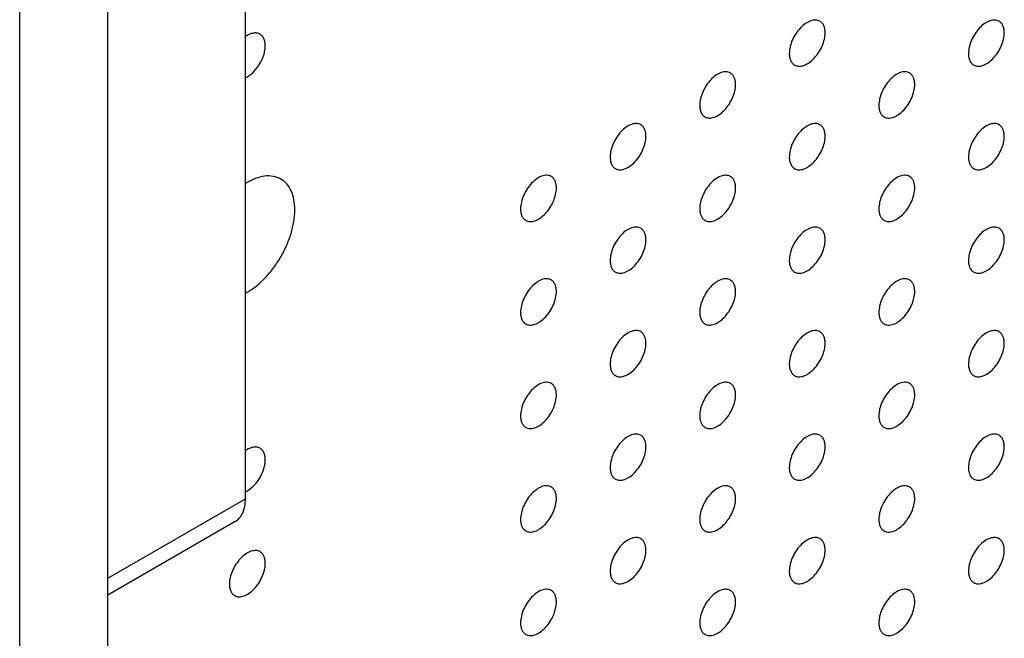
# Model space of a CAD drawing. Header units: inches. Extents: x 0 to 34, y 0 to 22.
# Tile 35 of 176: x 24.833 to 25.61, y 6.941 to 7.429. Entities that reach past the tile are written whole.
import ezdxf

# ---------------------------------------------------------------- set-up
doc = ezdxf.new("R2010")
doc.units = ezdxf.units.IN
doc.header["$LTSCALE"] = 1.87
doc.header["$MEASUREMENT"] = 0
doc.layers.get('0').update_dxf_attribs({"linetype": 'CONTINUOUS'})
doc.layers.add('02___PRT_ALL_AXES', color=7, linetype='CONTINUOUS')

msp = doc.modelspace()

# ---------------------------------------------------------------- linework, layer by layer
at = {"color": 7, "linetype": 'CONTINUOUS'}
for p, q in [((24.9029, 3.72895), (24.9029, 9.29477)), ((24.8333, 3.68876), (24.8333, 9.25458)), ((25.01147, 7.05083), (25.01147, 8.30254)), ((24.9029, 6.98814), (25.01147, 7.05083)), ((25.00332, 7.03281), (24.9029, 6.97483))]:
    msp.add_line(p, q, dxfattribs=at)
msp.add_open_spline([(25.00332, 7.03281), (25.00461, 7.03356), (25.00704, 7.0356), (25.00963, 7.03983), (25.01117, 7.04504), (25.01147, 7.04884), (25.01147, 7.05083)], degree=3, knots=[0, 0, 0, 0, 0.217783, 0.45091, 0.710296, 1, 1, 1, 1], dxfattribs=at)
at = {"layer": '02___PRT_ALL_AXES', "color": 7, "linetype": 'CONTINUOUS'}
msp.add_line((25.01143, 7.05629), (25.01299, 7.05709), dxfattribs=at)
for points, knots in [([(25.46494, 7.42756), (25.46444, 7.42784), (25.46336, 7.42829), (25.46156, 7.42856), (25.45964, 7.42841), (25.45684, 7.42767), (25.45326, 7.42571), (25.44931, 7.42221), (25.44581, 7.41774), (25.44305, 7.41265), (25.44128, 7.40737), (25.44079, 7.40378), (25.44079, 7.40207)], [0, 0, 0, 0, 0.042842, 0.087441, 0.135298, 0.187275, 0.304489, 0.438213, 0.582466, 0.729664, 0.871609, 1, 1, 1, 1]), ([(25.46908, 7.4184), (25.46908, 7.41941), (25.46892, 7.42133), (25.46814, 7.42398), (25.46684, 7.42614), (25.4656, 7.42718), (25.46494, 7.42756)], [0, 0, 0, 0, 0.288094, 0.548173, 0.782164, 1, 1, 1, 1]), ([(25.60636, 7.42756), (25.60586, 7.42785), (25.60478, 7.4283), (25.60298, 7.42856), (25.60106, 7.42842), (25.59826, 7.42768), (25.59468, 7.42572), (25.59073, 7.42222), (25.58723, 7.41775), (25.58447, 7.41266), (25.5827, 7.40738), (25.58221, 7.40378), (25.58221, 7.40208)], [0, 0, 0, 0, 0.042842, 0.087441, 0.135298, 0.187275, 0.304489, 0.438213, 0.582466, 0.729664, 0.871609, 1, 1, 1, 1]), ([(25.6105, 7.41841), (25.6105, 7.41942), (25.61034, 7.42134), (25.60956, 7.42399), (25.60826, 7.42615), (25.60702, 7.42718), (25.60636, 7.42756)], [0, 0, 0, 0, 0.288094, 0.548173, 0.782164, 1, 1, 1, 1]), ([(25.02299, 7.41733), (25.02224, 7.41776), (25.02046, 7.41836), (25.01752, 7.41823), (25.01441, 7.41721), (25.01243, 7.41603), (25.01143, 7.41533)], [0, 0, 0, 0, 0.211723, 0.442642, 0.70435, 1, 1, 1, 1]), ([(25.02714, 7.40817), (25.02714, 7.40918), (25.02698, 7.4111), (25.0262, 7.41375), (25.02489, 7.41591), (25.02365, 7.41694), (25.02299, 7.41733)], [0, 0, 0, 0, 0.288094, 0.548173, 0.782164, 1, 1, 1, 1]), ([(25.44494, 7.39292), (25.44543, 7.39263), (25.44651, 7.39218), (25.44831, 7.39192), (25.45023, 7.39206), (25.45303, 7.39281), (25.45661, 7.39476), (25.46057, 7.39826), (25.46406, 7.40273), (25.46682, 7.40782), (25.46859, 7.4131), (25.46908, 7.4167), (25.46908, 7.4184)], [0, 0, 0, 0, 0.042842, 0.087441, 0.135298, 0.187275, 0.304489, 0.438213, 0.582466, 0.729664, 0.871609, 1, 1, 1, 1]), ([(25.58636, 7.39292), (25.58685, 7.39264), (25.58794, 7.39219), (25.58973, 7.39192), (25.59166, 7.39207), (25.59446, 7.39281), (25.59804, 7.39477), (25.60199, 7.39827), (25.60548, 7.40274), (25.60824, 7.40783), (25.61001, 7.41311), (25.6105, 7.4167), (25.6105, 7.41841)], [0, 0, 0, 0, 0.042842, 0.087441, 0.135298, 0.187275, 0.304489, 0.438213, 0.582466, 0.729664, 0.871609, 1, 1, 1, 1]), ([(25.01143, 7.38288), (25.01361, 7.38385), (25.0178, 7.38695), (25.02272, 7.39315), (25.02563, 7.39936), (25.02689, 7.40448), (25.02714, 7.40698), (25.02714, 7.40817)], [0, 0, 0, 0, 0.229912, 0.492116, 0.758833, 0.884606, 1, 1, 1, 1]), ([(25.44079, 7.40207), (25.44079, 7.40106), (25.44095, 7.39914), (25.44173, 7.39649), (25.44304, 7.39433), (25.44428, 7.3933), (25.44494, 7.39292)], [0, 0, 0, 0, 0.288094, 0.548173, 0.782164, 1, 1, 1, 1]), ([(25.58221, 7.40208), (25.58221, 7.40107), (25.58237, 7.39915), (25.58315, 7.3965), (25.58446, 7.39434), (25.5857, 7.39331), (25.58636, 7.39292)], [0, 0, 0, 0, 0.288094, 0.548173, 0.782164, 1, 1, 1, 1]), ([(25.39423, 7.38673), (25.39373, 7.38701), (25.39265, 7.38747), (25.39085, 7.38773), (25.38893, 7.38758), (25.38613, 7.38684), (25.38255, 7.38489), (25.3786, 7.38138), (25.3751, 7.37691), (25.37234, 7.37183), (25.37057, 7.36654), (25.37008, 7.36295), (25.37008, 7.36124)], [0, 0, 0, 0, 0.042842, 0.087441, 0.135298, 0.187275, 0.304489, 0.438213, 0.582466, 0.729664, 0.871609, 1, 1, 1, 1]), ([(25.39837, 7.37757), (25.39837, 7.37858), (25.39821, 7.3805), (25.39743, 7.38315), (25.39612, 7.38531), (25.39488, 7.38635), (25.39423, 7.38673)], [0, 0, 0, 0, 0.288094, 0.548173, 0.782164, 1, 1, 1, 1]), ([(25.53565, 7.38674), (25.53515, 7.38702), (25.53407, 7.38747), (25.53227, 7.38774), (25.53035, 7.38759), (25.52755, 7.38685), (25.52397, 7.38489), (25.52002, 7.38139), (25.51652, 7.37692), (25.51376, 7.37183), (25.51199, 7.36655), (25.5115, 7.36296), (25.5115, 7.36125)], [0, 0, 0, 0, 0.042842, 0.087441, 0.135298, 0.187275, 0.304489, 0.438213, 0.582466, 0.729664, 0.871609, 1, 1, 1, 1]), ([(25.53979, 7.37758), (25.53979, 7.37859), (25.53963, 7.38051), (25.53885, 7.38316), (25.53755, 7.38532), (25.53631, 7.38636), (25.53565, 7.38674)], [0, 0, 0, 0, 0.288094, 0.548173, 0.782164, 1, 1, 1, 1]), ([(25.37423, 7.35209), (25.37472, 7.35181), (25.3758, 7.35135), (25.3776, 7.35109), (25.37952, 7.35124), (25.38232, 7.35198), (25.3859, 7.35393), (25.38985, 7.35744), (25.39335, 7.36191), (25.39611, 7.36699), (25.39788, 7.37228), (25.39837, 7.37587), (25.39837, 7.37757)], [0, 0, 0, 0, 0.042842, 0.087441, 0.135298, 0.187275, 0.304489, 0.438213, 0.582466, 0.729664, 0.871609, 1, 1, 1, 1]), ([(25.51565, 7.3521), (25.51614, 7.35181), (25.51722, 7.35136), (25.51902, 7.3511), (25.52095, 7.35124), (25.52374, 7.35199), (25.52733, 7.35394), (25.53128, 7.35744), (25.53477, 7.36191), (25.53753, 7.367), (25.5393, 7.37228), (25.53979, 7.37588), (25.53979, 7.37758)], [0, 0, 0, 0, 0.042842, 0.087441, 0.135298, 0.187275, 0.304489, 0.438213, 0.582466, 0.729664, 0.871609, 1, 1, 1, 1]), ([(25.37008, 7.36124), (25.37008, 7.36024), (25.37024, 7.35831), (25.37102, 7.35567), (25.37233, 7.35351), (25.37357, 7.35247), (25.37423, 7.35209)], [0, 0, 0, 0, 0.288094, 0.548173, 0.782164, 1, 1, 1, 1]), ([(25.5115, 7.36125), (25.5115, 7.36024), (25.51166, 7.35832), (25.51244, 7.35567), (25.51375, 7.35351), (25.51499, 7.35248), (25.51565, 7.3521)], [0, 0, 0, 0, 0.288094, 0.548173, 0.782164, 1, 1, 1, 1]), ([(25.32351, 7.3459), (25.32302, 7.34619), (25.32194, 7.34664), (25.32014, 7.3469), (25.31822, 7.34675), (25.31542, 7.34601), (25.31184, 7.34406), (25.30788, 7.34055), (25.30439, 7.33608), (25.30163, 7.331), (25.29986, 7.32571), (25.29937, 7.32212), (25.29937, 7.32042)], [0, 0, 0, 0, 0.042842, 0.087441, 0.135298, 0.187275, 0.304489, 0.438213, 0.582466, 0.729664, 0.871609, 1, 1, 1, 1]), ([(25.32766, 7.33675), (25.32766, 7.33775), (25.3275, 7.33968), (25.32672, 7.34232), (25.32541, 7.34448), (25.32417, 7.34552), (25.32351, 7.3459)], [0, 0, 0, 0, 0.288094, 0.548173, 0.782164, 1, 1, 1, 1]), ([(25.46494, 7.34591), (25.46444, 7.34619), (25.46336, 7.34665), (25.46156, 7.34691), (25.45964, 7.34676), (25.45684, 7.34602), (25.45326, 7.34407), (25.44931, 7.34056), (25.44581, 7.33609), (25.44305, 7.33101), (25.44128, 7.32572), (25.44079, 7.32213), (25.44079, 7.32042)], [0, 0, 0, 0, 0.042842, 0.087441, 0.135298, 0.187275, 0.304489, 0.438213, 0.582466, 0.729664, 0.871609, 1, 1, 1, 1]), ([(25.46908, 7.33675), (25.46908, 7.33776), (25.46892, 7.33969), (25.46814, 7.34233), (25.46684, 7.34449), (25.4656, 7.34553), (25.46494, 7.34591)], [0, 0, 0, 0, 0.288094, 0.548173, 0.782164, 1, 1, 1, 1]), ([(25.60636, 7.34592), (25.60586, 7.3462), (25.60478, 7.34665), (25.60298, 7.34692), (25.60106, 7.34677), (25.59826, 7.34603), (25.59468, 7.34407), (25.59073, 7.34057), (25.58723, 7.3361), (25.58447, 7.33101), (25.5827, 7.32573), (25.58221, 7.32214), (25.58221, 7.32043)], [0, 0, 0, 0, 0.042842, 0.087441, 0.135298, 0.187275, 0.304489, 0.438213, 0.582466, 0.729664, 0.871609, 1, 1, 1, 1]), ([(25.6105, 7.33676), (25.6105, 7.33777), (25.61034, 7.33969), (25.60956, 7.34234), (25.60826, 7.3445), (25.60702, 7.34554), (25.60636, 7.34592)], [0, 0, 0, 0, 0.288094, 0.548173, 0.782164, 1, 1, 1, 1]), ([(25.58636, 7.31128), (25.58685, 7.31099), (25.58794, 7.31054), (25.58973, 7.31028), (25.59166, 7.31042), (25.59446, 7.31117), (25.59804, 7.31312), (25.60199, 7.31662), (25.60548, 7.3211), (25.60824, 7.32618), (25.61001, 7.33146), (25.6105, 7.33506), (25.6105, 7.33676)], [0, 0, 0, 0, 0.042842, 0.087441, 0.135298, 0.187275, 0.304489, 0.438213, 0.582466, 0.729664, 0.871609, 1, 1, 1, 1]), ([(25.30351, 7.31126), (25.30401, 7.31098), (25.30509, 7.31053), (25.30689, 7.31026), (25.30881, 7.31041), (25.31161, 7.31115), (25.31519, 7.31311), (25.31914, 7.31661), (25.32264, 7.32108), (25.3254, 7.32617), (25.32717, 7.33145), (25.32766, 7.33504), (25.32766, 7.33675)], [0, 0, 0, 0, 0.042842, 0.087441, 0.135298, 0.187275, 0.304489, 0.438213, 0.582466, 0.729664, 0.871609, 1, 1, 1, 1]), ([(25.44494, 7.31127), (25.44543, 7.31099), (25.44651, 7.31053), (25.44831, 7.31027), (25.45023, 7.31042), (25.45303, 7.31116), (25.45661, 7.31311), (25.46057, 7.31662), (25.46406, 7.32109), (25.46682, 7.32617), (25.46859, 7.33146), (25.46908, 7.33505), (25.46908, 7.33675)], [0, 0, 0, 0, 0.042842, 0.087441, 0.135298, 0.187275, 0.304489, 0.438213, 0.582466, 0.729664, 0.871609, 1, 1, 1, 1]), ([(25.29937, 7.32042), (25.29937, 7.31941), (25.29953, 7.31749), (25.30031, 7.31484), (25.30161, 7.31268), (25.30285, 7.31164), (25.30351, 7.31126)], [0, 0, 0, 0, 0.288094, 0.548173, 0.782164, 1, 1, 1, 1]), ([(25.44079, 7.32042), (25.44079, 7.31942), (25.44095, 7.31749), (25.44173, 7.31485), (25.44304, 7.31269), (25.44428, 7.31165), (25.44494, 7.31127)], [0, 0, 0, 0, 0.288094, 0.548173, 0.782164, 1, 1, 1, 1]), ([(25.58221, 7.32043), (25.58221, 7.31942), (25.58237, 7.3175), (25.58315, 7.31486), (25.58446, 7.31269), (25.5857, 7.31166), (25.58636, 7.31128)], [0, 0, 0, 0, 0.288094, 0.548173, 0.782164, 1, 1, 1, 1]), ([(25.2528, 7.30507), (25.25231, 7.30536), (25.25123, 7.30581), (25.24943, 7.30607), (25.2475, 7.30593), (25.24471, 7.30519), (25.24113, 7.30323), (25.23717, 7.29973), (25.23368, 7.29526), (25.23092, 7.29017), (25.22915, 7.28489), (25.22866, 7.28129), (25.22866, 7.27959)], [0, 0, 0, 0, 0.042842, 0.087441, 0.135298, 0.187275, 0.304489, 0.438213, 0.582466, 0.729664, 0.871609, 1, 1, 1, 1]), ([(25.39423, 7.30508), (25.39373, 7.30537), (25.39265, 7.30582), (25.39085, 7.30608), (25.38893, 7.30594), (25.38613, 7.30519), (25.38255, 7.30324), (25.3786, 7.29974), (25.3751, 7.29526), (25.37234, 7.29018), (25.37057, 7.2849), (25.37008, 7.2813), (25.37008, 7.2796)], [0, 0, 0, 0, 0.042842, 0.087441, 0.135298, 0.187275, 0.304489, 0.438213, 0.582466, 0.729664, 0.871609, 1, 1, 1, 1]), ([(25.53565, 7.30509), (25.53515, 7.30537), (25.53407, 7.30583), (25.53227, 7.30609), (25.53035, 7.30594), (25.52755, 7.3052), (25.52397, 7.30325), (25.52002, 7.29974), (25.51652, 7.29527), (25.51376, 7.29019), (25.51199, 7.2849), (25.5115, 7.28131), (25.5115, 7.2796)], [0, 0, 0, 0, 0.042842, 0.087441, 0.135298, 0.187275, 0.304489, 0.438213, 0.582466, 0.729664, 0.871609, 1, 1, 1, 1]), ([(25.0395, 7.30302), (25.03765, 7.30408), (25.03338, 7.30558), (25.0263, 7.3056), (25.01877, 7.30352), (25.0139, 7.301), (25.01146, 7.29947)], [0, 0, 0, 0, 0.215527, 0.447753, 0.707945, 1, 1, 1, 1]), ([(25.05047, 7.27876), (25.05047, 7.28144), (25.05006, 7.28655), (25.048, 7.29357), (25.04451, 7.29926), (25.04124, 7.30201), (25.0395, 7.30302)], [0, 0, 0, 0, 0.289147, 0.54903, 0.782314, 1, 1, 1, 1]), ([(25.25695, 7.29592), (25.25695, 7.29693), (25.25679, 7.29885), (25.25601, 7.3015), (25.2547, 7.30366), (25.25346, 7.30469), (25.2528, 7.30507)], [0, 0, 0, 0, 0.288094, 0.548173, 0.782164, 1, 1, 1, 1]), ([(25.39837, 7.29593), (25.39837, 7.29693), (25.39821, 7.29886), (25.39743, 7.3015), (25.39612, 7.30366), (25.39488, 7.3047), (25.39423, 7.30508)], [0, 0, 0, 0, 0.288094, 0.548173, 0.782164, 1, 1, 1, 1]), ([(25.53979, 7.29594), (25.53979, 7.29694), (25.53963, 7.29887), (25.53885, 7.30151), (25.53755, 7.30367), (25.53631, 7.30471), (25.53565, 7.30509)], [0, 0, 0, 0, 0.288094, 0.548173, 0.782164, 1, 1, 1, 1]), ([(25.2328, 7.27043), (25.2333, 7.27015), (25.23438, 7.2697), (25.23618, 7.26943), (25.2381, 7.26958), (25.2409, 7.27032), (25.24448, 7.27228), (25.24843, 7.27578), (25.25193, 7.28025), (25.25469, 7.28534), (25.25646, 7.29062), (25.25695, 7.29421), (25.25695, 7.29592)], [0, 0, 0, 0, 0.042842, 0.087441, 0.135298, 0.187275, 0.304489, 0.438213, 0.582466, 0.729664, 0.871609, 1, 1, 1, 1]), ([(25.37423, 7.27044), (25.37472, 7.27016), (25.3758, 7.26971), (25.3776, 7.26944), (25.37952, 7.26959), (25.38232, 7.27033), (25.3859, 7.27229), (25.38985, 7.27579), (25.39335, 7.28026), (25.39611, 7.28535), (25.39788, 7.29063), (25.39837, 7.29422), (25.39837, 7.29593)], [0, 0, 0, 0, 0.042842, 0.087441, 0.135298, 0.187275, 0.304489, 0.438213, 0.582466, 0.729664, 0.871609, 1, 1, 1, 1]), ([(25.51565, 7.27045), (25.51614, 7.27017), (25.51722, 7.26971), (25.51902, 7.26945), (25.52095, 7.2696), (25.52374, 7.27034), (25.52733, 7.27229), (25.53128, 7.2758), (25.53477, 7.28027), (25.53753, 7.28535), (25.5393, 7.29064), (25.53979, 7.29423), (25.53979, 7.29594)], [0, 0, 0, 0, 0.042842, 0.087441, 0.135298, 0.187275, 0.304489, 0.438213, 0.582466, 0.729664, 0.871609, 1, 1, 1, 1]), ([(25.01146, 7.213), (25.0141, 7.2144), (25.01933, 7.21784), (25.02655, 7.2243), (25.03323, 7.23206), (25.03913, 7.24079), (25.04398, 7.25017), (25.04763, 7.25983), (25.04989, 7.26939), (25.05047, 7.27572), (25.05047, 7.27876)], [0, 0, 0, 0, 0.112557, 0.234771, 0.364131, 0.497382, 0.63095, 0.761417, 0.885516, 1, 1, 1, 1]), ([(25.22866, 7.27959), (25.22866, 7.27858), (25.22882, 7.27666), (25.2296, 7.27401), (25.2309, 7.27185), (25.23214, 7.27082), (25.2328, 7.27043)], [0, 0, 0, 0, 0.288094, 0.548173, 0.782164, 1, 1, 1, 1]), ([(25.37008, 7.2796), (25.37008, 7.27859), (25.37024, 7.27667), (25.37102, 7.27402), (25.37233, 7.27186), (25.37357, 7.27082), (25.37423, 7.27044)], [0, 0, 0, 0, 0.288094, 0.548173, 0.782164, 1, 1, 1, 1]), ([(25.5115, 7.2796), (25.5115, 7.2786), (25.51166, 7.27667), (25.51244, 7.27403), (25.51375, 7.27187), (25.51499, 7.27083), (25.51565, 7.27045)], [0, 0, 0, 0, 0.288094, 0.548173, 0.782164, 1, 1, 1, 1]), ([(25.32351, 7.26425), (25.32302, 7.26454), (25.32194, 7.26499), (25.32014, 7.26525), (25.31822, 7.26511), (25.31542, 7.26437), (25.31184, 7.26241), (25.30788, 7.25891), (25.30439, 7.25444), (25.30163, 7.24935), (25.29986, 7.24407), (25.29937, 7.24047), (25.29937, 7.23877)], [0, 0, 0, 0, 0.042842, 0.087441, 0.135298, 0.187275, 0.304489, 0.438213, 0.582466, 0.729664, 0.871609, 1, 1, 1, 1]), ([(25.32766, 7.2551), (25.32766, 7.25611), (25.3275, 7.25803), (25.32672, 7.26068), (25.32541, 7.26284), (25.32417, 7.26387), (25.32351, 7.26425)], [0, 0, 0, 0, 0.288094, 0.548173, 0.782164, 1, 1, 1, 1]), ([(25.46494, 7.26426), (25.46444, 7.26455), (25.46336, 7.265), (25.46156, 7.26526), (25.45964, 7.26512), (25.45684, 7.26437), (25.45326, 7.26242), (25.44931, 7.25892), (25.44581, 7.25444), (25.44305, 7.24936), (25.44128, 7.24408), (25.44079, 7.24048), (25.44079, 7.23878)], [0, 0, 0, 0, 0.042842, 0.087441, 0.135298, 0.187275, 0.304489, 0.438213, 0.582466, 0.729664, 0.871609, 1, 1, 1, 1]), ([(25.46908, 7.25511), (25.46908, 7.25612), (25.46892, 7.25804), (25.46814, 7.26068), (25.46684, 7.26284), (25.4656, 7.26388), (25.46494, 7.26426)], [0, 0, 0, 0, 0.288094, 0.548173, 0.782164, 1, 1, 1, 1]), ([(25.60636, 7.26427), (25.60586, 7.26455), (25.60478, 7.26501), (25.60298, 7.26527), (25.60106, 7.26512), (25.59826, 7.26438), (25.59468, 7.26243), (25.59073, 7.25892), (25.58723, 7.25445), (25.58447, 7.24937), (25.5827, 7.24408), (25.58221, 7.24049), (25.58221, 7.23878)], [0, 0, 0, 0, 0.042842, 0.087441, 0.135298, 0.187275, 0.304489, 0.438213, 0.582466, 0.729664, 0.871609, 1, 1, 1, 1]), ([(25.6105, 7.25512), (25.6105, 7.25612), (25.61034, 7.25805), (25.60956, 7.26069), (25.60826, 7.26285), (25.60702, 7.26389), (25.60636, 7.26427)], [0, 0, 0, 0, 0.288094, 0.548173, 0.782164, 1, 1, 1, 1]), ([(25.30351, 7.22962), (25.30401, 7.22933), (25.30509, 7.22888), (25.30689, 7.22861), (25.30881, 7.22876), (25.31161, 7.2295), (25.31519, 7.23146), (25.31914, 7.23496), (25.32264, 7.23943), (25.3254, 7.24452), (25.32717, 7.2498), (25.32766, 7.25339), (25.32766, 7.2551)], [0, 0, 0, 0, 0.042842, 0.087441, 0.135298, 0.187275, 0.304489, 0.438213, 0.582466, 0.729664, 0.871609, 1, 1, 1, 1]), ([(25.44494, 7.22962), (25.44543, 7.22934), (25.44651, 7.22889), (25.44831, 7.22862), (25.45023, 7.22877), (25.45303, 7.22951), (25.45661, 7.23147), (25.46057, 7.23497), (25.46406, 7.23944), (25.46682, 7.24453), (25.46859, 7.24981), (25.46908, 7.2534), (25.46908, 7.25511)], [0, 0, 0, 0, 0.042842, 0.087441, 0.135298, 0.187275, 0.304489, 0.438213, 0.582466, 0.729664, 0.871609, 1, 1, 1, 1]), ([(25.58636, 7.22963), (25.58685, 7.22935), (25.58794, 7.22889), (25.58973, 7.22863), (25.59166, 7.22878), (25.59446, 7.22952), (25.59804, 7.23147), (25.60199, 7.23498), (25.60548, 7.23945), (25.60824, 7.24453), (25.61001, 7.24982), (25.6105, 7.25341), (25.6105, 7.25512)], [0, 0, 0, 0, 0.042842, 0.087441, 0.135298, 0.187275, 0.304489, 0.438213, 0.582466, 0.729664, 0.871609, 1, 1, 1, 1]), ([(25.29937, 7.23877), (25.29937, 7.23776), (25.29953, 7.23584), (25.30031, 7.23319), (25.30161, 7.23103), (25.30285, 7.23), (25.30351, 7.22962)], [0, 0, 0, 0, 0.288094, 0.548173, 0.782164, 1, 1, 1, 1]), ([(25.44079, 7.23878), (25.44079, 7.23777), (25.44095, 7.23585), (25.44173, 7.2332), (25.44304, 7.23104), (25.44428, 7.23), (25.44494, 7.22962)], [0, 0, 0, 0, 0.288094, 0.548173, 0.782164, 1, 1, 1, 1]), ([(25.58221, 7.23878), (25.58221, 7.23778), (25.58237, 7.23585), (25.58315, 7.23321), (25.58446, 7.23105), (25.5857, 7.23001), (25.58636, 7.22963)], [0, 0, 0, 0, 0.288094, 0.548173, 0.782164, 1, 1, 1, 1]), ([(25.2528, 7.22343), (25.25231, 7.22371), (25.25123, 7.22416), (25.24943, 7.22443), (25.2475, 7.22428), (25.24471, 7.22354), (25.24113, 7.22158), (25.23717, 7.21808), (25.23368, 7.21361), (25.23092, 7.20852), (25.22915, 7.20324), (25.22866, 7.19965), (25.22866, 7.19794)], [0, 0, 0, 0, 0.042842, 0.087441, 0.135298, 0.187275, 0.304489, 0.438213, 0.582466, 0.729664, 0.871609, 1, 1, 1, 1]), ([(25.25695, 7.21427), (25.25695, 7.21528), (25.25679, 7.2172), (25.25601, 7.21985), (25.2547, 7.22201), (25.25346, 7.22305), (25.2528, 7.22343)], [0, 0, 0, 0, 0.288094, 0.548173, 0.782164, 1, 1, 1, 1]), ([(25.39423, 7.22343), (25.39373, 7.22372), (25.39265, 7.22417), (25.39085, 7.22443), (25.38893, 7.22429), (25.38613, 7.22355), (25.38255, 7.22159), (25.3786, 7.21809), (25.3751, 7.21362), (25.37234, 7.20853), (25.37057, 7.20325), (25.37008, 7.19965), (25.37008, 7.19795)], [0, 0, 0, 0, 0.042842, 0.087441, 0.135298, 0.187275, 0.304489, 0.438213, 0.582466, 0.729664, 0.871609, 1, 1, 1, 1]), ([(25.39837, 7.21428), (25.39837, 7.21529), (25.39821, 7.21721), (25.39743, 7.21986), (25.39612, 7.22202), (25.39488, 7.22305), (25.39423, 7.22343)], [0, 0, 0, 0, 0.288094, 0.548173, 0.782164, 1, 1, 1, 1]), ([(25.53565, 7.22344), (25.53515, 7.22373), (25.53407, 7.22418), (25.53227, 7.22444), (25.53035, 7.2243), (25.52755, 7.22355), (25.52397, 7.2216), (25.52002, 7.2181), (25.51652, 7.21362), (25.51376, 7.20854), (25.51199, 7.20326), (25.5115, 7.19966), (25.5115, 7.19796)], [0, 0, 0, 0, 0.042842, 0.087441, 0.135298, 0.187275, 0.304489, 0.438213, 0.582466, 0.729664, 0.871609, 1, 1, 1, 1]), ([(25.53979, 7.21429), (25.53979, 7.2153), (25.53963, 7.21722), (25.53885, 7.21986), (25.53755, 7.22203), (25.53631, 7.22306), (25.53565, 7.22344)], [0, 0, 0, 0, 0.288094, 0.548173, 0.782164, 1, 1, 1, 1]), ([(25.2328, 7.18879), (25.2333, 7.1885), (25.23438, 7.18805), (25.23618, 7.18779), (25.2381, 7.18793), (25.2409, 7.18868), (25.24448, 7.19063), (25.24843, 7.19413), (25.25193, 7.19861), (25.25469, 7.20369), (25.25646, 7.20897), (25.25695, 7.21257), (25.25695, 7.21427)], [0, 0, 0, 0, 0.042842, 0.087441, 0.135298, 0.187275, 0.304489, 0.438213, 0.582466, 0.729664, 0.871609, 1, 1, 1, 1]), ([(25.37423, 7.1888), (25.37472, 7.18851), (25.3758, 7.18806), (25.3776, 7.1878), (25.37952, 7.18794), (25.38232, 7.18868), (25.3859, 7.19064), (25.38985, 7.19414), (25.39335, 7.19861), (25.39611, 7.2037), (25.39788, 7.20898), (25.39837, 7.21258), (25.39837, 7.21428)], [0, 0, 0, 0, 0.042842, 0.087441, 0.135298, 0.187275, 0.304489, 0.438213, 0.582466, 0.729664, 0.871609, 1, 1, 1, 1]), ([(25.51565, 7.1888), (25.51614, 7.18852), (25.51722, 7.18807), (25.51902, 7.1878), (25.52095, 7.18795), (25.52374, 7.18869), (25.52733, 7.19065), (25.53128, 7.19415), (25.53477, 7.19862), (25.53753, 7.20371), (25.5393, 7.20899), (25.53979, 7.21258), (25.53979, 7.21429)], [0, 0, 0, 0, 0.042842, 0.087441, 0.135298, 0.187275, 0.304489, 0.438213, 0.582466, 0.729664, 0.871609, 1, 1, 1, 1]), ([(25.22866, 7.19794), (25.22866, 7.19693), (25.22882, 7.19501), (25.2296, 7.19237), (25.2309, 7.1902), (25.23214, 7.18917), (25.2328, 7.18879)], [0, 0, 0, 0, 0.288094, 0.548173, 0.782164, 1, 1, 1, 1]), ([(25.37008, 7.19795), (25.37008, 7.19694), (25.37024, 7.19502), (25.37102, 7.19237), (25.37233, 7.19021), (25.37357, 7.18918), (25.37423, 7.1888)], [0, 0, 0, 0, 0.288094, 0.548173, 0.782164, 1, 1, 1, 1]), ([(25.5115, 7.19796), (25.5115, 7.19695), (25.51166, 7.19503), (25.51244, 7.19238), (25.51375, 7.19022), (25.51499, 7.18918), (25.51565, 7.1888)], [0, 0, 0, 0, 0.288094, 0.548173, 0.782164, 1, 1, 1, 1]), ([(25.32351, 7.18261), (25.32302, 7.18289), (25.32194, 7.18334), (25.32014, 7.18361), (25.31822, 7.18346), (25.31542, 7.18272), (25.31184, 7.18076), (25.30788, 7.17726), (25.30439, 7.17279), (25.30163, 7.1677), (25.29986, 7.16242), (25.29937, 7.15883), (25.29937, 7.15712)], [0, 0, 0, 0, 0.042842, 0.087441, 0.135298, 0.187275, 0.304489, 0.438213, 0.582466, 0.729664, 0.871609, 1, 1, 1, 1]), ([(25.32766, 7.17345), (25.32766, 7.17446), (25.3275, 7.17638), (25.32672, 7.17903), (25.32541, 7.18119), (25.32417, 7.18223), (25.32351, 7.18261)], [0, 0, 0, 0, 0.288094, 0.548173, 0.782164, 1, 1, 1, 1]), ([(25.46494, 7.18261), (25.46444, 7.1829), (25.46336, 7.18335), (25.46156, 7.18362), (25.45964, 7.18347), (25.45684, 7.18273), (25.45326, 7.18077), (25.44931, 7.17727), (25.44581, 7.1728), (25.44305, 7.16771), (25.44128, 7.16243), (25.44079, 7.15884), (25.44079, 7.15713)], [0, 0, 0, 0, 0.042842, 0.087441, 0.135298, 0.187275, 0.304489, 0.438213, 0.582466, 0.729664, 0.871609, 1, 1, 1, 1]), ([(25.46908, 7.17346), (25.46908, 7.17447), (25.46892, 7.17639), (25.46814, 7.17904), (25.46684, 7.1812), (25.4656, 7.18223), (25.46494, 7.18261)], [0, 0, 0, 0, 0.288094, 0.548173, 0.782164, 1, 1, 1, 1]), ([(25.60636, 7.18262), (25.60586, 7.18291), (25.60478, 7.18336), (25.60298, 7.18362), (25.60106, 7.18348), (25.59826, 7.18273), (25.59468, 7.18078), (25.59073, 7.17728), (25.58723, 7.17281), (25.58447, 7.16772), (25.5827, 7.16244), (25.58221, 7.15884), (25.58221, 7.15714)], [0, 0, 0, 0, 0.042842, 0.087441, 0.135298, 0.187275, 0.304489, 0.438213, 0.582466, 0.729664, 0.871609, 1, 1, 1, 1]), ([(25.6105, 7.17347), (25.6105, 7.17448), (25.61034, 7.1764), (25.60956, 7.17905), (25.60826, 7.18121), (25.60702, 7.18224), (25.60636, 7.18262)], [0, 0, 0, 0, 0.288094, 0.548173, 0.782164, 1, 1, 1, 1]), ([(25.30351, 7.14797), (25.30401, 7.14768), (25.30509, 7.14723), (25.30689, 7.14697), (25.30881, 7.14711), (25.31161, 7.14786), (25.31519, 7.14981), (25.31914, 7.15331), (25.32264, 7.15779), (25.3254, 7.16287), (25.32717, 7.16815), (25.32766, 7.17175), (25.32766, 7.17345)], [0, 0, 0, 0, 0.042842, 0.087441, 0.135298, 0.187275, 0.304489, 0.438213, 0.582466, 0.729664, 0.871609, 1, 1, 1, 1]), ([(25.44494, 7.14798), (25.44543, 7.14769), (25.44651, 7.14724), (25.44831, 7.14698), (25.45023, 7.14712), (25.45303, 7.14786), (25.45661, 7.14982), (25.46057, 7.15332), (25.46406, 7.15779), (25.46682, 7.16288), (25.46859, 7.16816), (25.46908, 7.17176), (25.46908, 7.17346)], [0, 0, 0, 0, 0.042842, 0.087441, 0.135298, 0.187275, 0.304489, 0.438213, 0.582466, 0.729664, 0.871609, 1, 1, 1, 1]), ([(25.58636, 7.14798), (25.58685, 7.1477), (25.58794, 7.14725), (25.58973, 7.14698), (25.59166, 7.14713), (25.59446, 7.14787), (25.59804, 7.14983), (25.60199, 7.15333), (25.60548, 7.1578), (25.60824, 7.16289), (25.61001, 7.16817), (25.6105, 7.17176), (25.6105, 7.17347)], [0, 0, 0, 0, 0.042842, 0.087441, 0.135298, 0.187275, 0.304489, 0.438213, 0.582466, 0.729664, 0.871609, 1, 1, 1, 1]), ([(25.29937, 7.15712), (25.29937, 7.15611), (25.29953, 7.15419), (25.30031, 7.15155), (25.30161, 7.14939), (25.30285, 7.14835), (25.30351, 7.14797)], [0, 0, 0, 0, 0.288094, 0.548173, 0.782164, 1, 1, 1, 1]), ([(25.44079, 7.15713), (25.44079, 7.15612), (25.44095, 7.1542), (25.44173, 7.15155), (25.44304, 7.14939), (25.44428, 7.14836), (25.44494, 7.14798)], [0, 0, 0, 0, 0.288094, 0.548173, 0.782164, 1, 1, 1, 1]), ([(25.58221, 7.15714), (25.58221, 7.15613), (25.58237, 7.15421), (25.58315, 7.15156), (25.58446, 7.1494), (25.5857, 7.14836), (25.58636, 7.14798)], [0, 0, 0, 0, 0.288094, 0.548173, 0.782164, 1, 1, 1, 1]), ([(25.2528, 7.14178), (25.25231, 7.14206), (25.25123, 7.14252), (25.24943, 7.14278), (25.2475, 7.14263), (25.24471, 7.14189), (25.24113, 7.13994), (25.23717, 7.13643), (25.23368, 7.13196), (25.23092, 7.12688), (25.22915, 7.12159), (25.22866, 7.118), (25.22866, 7.11629)], [0, 0, 0, 0, 0.042842, 0.087441, 0.135298, 0.187275, 0.304489, 0.438213, 0.582466, 0.729664, 0.871609, 1, 1, 1, 1]), ([(25.39423, 7.14179), (25.39373, 7.14207), (25.39265, 7.14252), (25.39085, 7.14279), (25.38893, 7.14264), (25.38613, 7.1419), (25.38255, 7.13994), (25.3786, 7.13644), (25.3751, 7.13197), (25.37234, 7.12688), (25.37057, 7.1216), (25.37008, 7.11801), (25.37008, 7.1163)], [0, 0, 0, 0, 0.042842, 0.087441, 0.135298, 0.187275, 0.304489, 0.438213, 0.582466, 0.729664, 0.871609, 1, 1, 1, 1]), ([(25.53565, 7.1418), (25.53515, 7.14208), (25.53407, 7.14253), (25.53227, 7.1428), (25.53035, 7.14265), (25.52755, 7.14191), (25.52397, 7.13995), (25.52002, 7.13645), (25.51652, 7.13198), (25.51376, 7.12689), (25.51199, 7.12161), (25.5115, 7.11802), (25.5115, 7.11631)], [0, 0, 0, 0, 0.042842, 0.087441, 0.135298, 0.187275, 0.304489, 0.438213, 0.582466, 0.729664, 0.871609, 1, 1, 1, 1]), ([(25.25695, 7.13263), (25.25695, 7.13363), (25.25679, 7.13556), (25.25601, 7.1382), (25.2547, 7.14036), (25.25346, 7.1414), (25.2528, 7.14178)], [0, 0, 0, 0, 0.288094, 0.548173, 0.782164, 1, 1, 1, 1]), ([(25.39837, 7.13263), (25.39837, 7.13364), (25.39821, 7.13556), (25.39743, 7.13821), (25.39612, 7.14037), (25.39488, 7.14141), (25.39423, 7.14179)], [0, 0, 0, 0, 0.288094, 0.548173, 0.782164, 1, 1, 1, 1]), ([(25.53979, 7.13264), (25.53979, 7.13365), (25.53963, 7.13557), (25.53885, 7.13822), (25.53755, 7.14038), (25.53631, 7.14141), (25.53565, 7.1418)], [0, 0, 0, 0, 0.288094, 0.548173, 0.782164, 1, 1, 1, 1]), ([(25.2328, 7.10714), (25.2333, 7.10686), (25.23438, 7.1064), (25.23618, 7.10614), (25.2381, 7.10629), (25.2409, 7.10703), (25.24448, 7.10898), (25.24843, 7.11249), (25.25193, 7.11696), (25.25469, 7.12204), (25.25646, 7.12733), (25.25695, 7.13092), (25.25695, 7.13263)], [0, 0, 0, 0, 0.042842, 0.087441, 0.135298, 0.187275, 0.304489, 0.438213, 0.582466, 0.729664, 0.871609, 1, 1, 1, 1]), ([(25.37423, 7.10715), (25.37472, 7.10686), (25.3758, 7.10641), (25.3776, 7.10615), (25.37952, 7.10629), (25.38232, 7.10704), (25.3859, 7.10899), (25.38985, 7.11249), (25.39335, 7.11697), (25.39611, 7.12205), (25.39788, 7.12733), (25.39837, 7.13093), (25.39837, 7.13263)], [0, 0, 0, 0, 0.042842, 0.087441, 0.135298, 0.187275, 0.304489, 0.438213, 0.582466, 0.729664, 0.871609, 1, 1, 1, 1]), ([(25.51565, 7.10716), (25.51614, 7.10687), (25.51722, 7.10642), (25.51902, 7.10616), (25.52095, 7.1063), (25.52374, 7.10704), (25.52733, 7.109), (25.53128, 7.1125), (25.53477, 7.11697), (25.53753, 7.12206), (25.5393, 7.12734), (25.53979, 7.13094), (25.53979, 7.13264)], [0, 0, 0, 0, 0.042842, 0.087441, 0.135298, 0.187275, 0.304489, 0.438213, 0.582466, 0.729664, 0.871609, 1, 1, 1, 1]), ([(25.22866, 7.11629), (25.22866, 7.11529), (25.22882, 7.11336), (25.2296, 7.11072), (25.2309, 7.10856), (25.23214, 7.10752), (25.2328, 7.10714)], [0, 0, 0, 0, 0.288094, 0.548173, 0.782164, 1, 1, 1, 1]), ([(25.37008, 7.1163), (25.37008, 7.1153), (25.37024, 7.11337), (25.37102, 7.11073), (25.37233, 7.10857), (25.37357, 7.10753), (25.37423, 7.10715)], [0, 0, 0, 0, 0.288094, 0.548173, 0.782164, 1, 1, 1, 1]), ([(25.5115, 7.11631), (25.5115, 7.1153), (25.51166, 7.11338), (25.51244, 7.11073), (25.51375, 7.10857), (25.51499, 7.10754), (25.51565, 7.10716)], [0, 0, 0, 0, 0.288094, 0.548173, 0.782164, 1, 1, 1, 1]), ([(25.32351, 7.10096), (25.32302, 7.10124), (25.32194, 7.1017), (25.32014, 7.10196), (25.31822, 7.10181), (25.31542, 7.10107), (25.31184, 7.09912), (25.30788, 7.09561), (25.30439, 7.09114), (25.30163, 7.08606), (25.29986, 7.08077), (25.29937, 7.07718), (25.29937, 7.07547)], [0, 0, 0, 0, 0.042842, 0.087441, 0.135298, 0.187275, 0.304489, 0.438213, 0.582466, 0.729664, 0.871609, 1, 1, 1, 1]), ([(25.32766, 7.09181), (25.32766, 7.09281), (25.3275, 7.09474), (25.32672, 7.09738), (25.32541, 7.09954), (25.32417, 7.10058), (25.32351, 7.10096)], [0, 0, 0, 0, 0.288094, 0.548173, 0.782164, 1, 1, 1, 1]), ([(25.46494, 7.10097), (25.46444, 7.10125), (25.46336, 7.1017), (25.46156, 7.10197), (25.45964, 7.10182), (25.45684, 7.10108), (25.45326, 7.09912), (25.44931, 7.09562), (25.44581, 7.09115), (25.44305, 7.08606), (25.44128, 7.08078), (25.44079, 7.07719), (25.44079, 7.07548)], [0, 0, 0, 0, 0.042842, 0.087441, 0.135298, 0.187275, 0.304489, 0.438213, 0.582466, 0.729664, 0.871609, 1, 1, 1, 1]), ([(25.46908, 7.09181), (25.46908, 7.09282), (25.46892, 7.09474), (25.46814, 7.09739), (25.46684, 7.09955), (25.4656, 7.10059), (25.46494, 7.10097)], [0, 0, 0, 0, 0.288094, 0.548173, 0.782164, 1, 1, 1, 1]), ([(25.60636, 7.10098), (25.60586, 7.10126), (25.60478, 7.10171), (25.60298, 7.10198), (25.60106, 7.10183), (25.59826, 7.10109), (25.59468, 7.09913), (25.59073, 7.09563), (25.58723, 7.09116), (25.58447, 7.08607), (25.5827, 7.08079), (25.58221, 7.0772), (25.58221, 7.07549)], [0, 0, 0, 0, 0.042842, 0.087441, 0.135298, 0.187275, 0.304489, 0.438213, 0.582466, 0.729664, 0.871609, 1, 1, 1, 1]), ([(25.6105, 7.09182), (25.6105, 7.09283), (25.61034, 7.09475), (25.60956, 7.0974), (25.60826, 7.09956), (25.60702, 7.1006), (25.60636, 7.10098)], [0, 0, 0, 0, 0.288094, 0.548173, 0.782164, 1, 1, 1, 1]), ([(25.02299, 7.09074), (25.02224, 7.09117), (25.02046, 7.09177), (25.01752, 7.09164), (25.01441, 7.09062), (25.01243, 7.08945), (25.01143, 7.08874)], [0, 0, 0, 0, 0.211723, 0.442642, 0.70435, 1, 1, 1, 1]), ([(25.02714, 7.08158), (25.02714, 7.08259), (25.02698, 7.08451), (25.0262, 7.08716), (25.02489, 7.08932), (25.02365, 7.09036), (25.02299, 7.09074)], [0, 0, 0, 0, 0.288094, 0.548173, 0.782164, 1, 1, 1, 1]), ([(25.30351, 7.06632), (25.30401, 7.06604), (25.30509, 7.06558), (25.30689, 7.06532), (25.30881, 7.06547), (25.31161, 7.06621), (25.31519, 7.06816), (25.31914, 7.07167), (25.32264, 7.07614), (25.3254, 7.08122), (25.32717, 7.08651), (25.32766, 7.0901), (25.32766, 7.09181)], [0, 0, 0, 0, 0.042842, 0.087441, 0.135298, 0.187275, 0.304489, 0.438213, 0.582466, 0.729664, 0.871609, 1, 1, 1, 1]), ([(25.44494, 7.06633), (25.44543, 7.06604), (25.44651, 7.06559), (25.44831, 7.06533), (25.45023, 7.06548), (25.45303, 7.06622), (25.45661, 7.06817), (25.46057, 7.07167), (25.46406, 7.07615), (25.46682, 7.08123), (25.46859, 7.08652), (25.46908, 7.09011), (25.46908, 7.09181)], [0, 0, 0, 0, 0.042842, 0.087441, 0.135298, 0.187275, 0.304489, 0.438213, 0.582466, 0.729664, 0.871609, 1, 1, 1, 1]), ([(25.58636, 7.06634), (25.58685, 7.06605), (25.58794, 7.0656), (25.58973, 7.06534), (25.59166, 7.06548), (25.59446, 7.06623), (25.59804, 7.06818), (25.60199, 7.07168), (25.60548, 7.07615), (25.60824, 7.08124), (25.61001, 7.08652), (25.6105, 7.09012), (25.6105, 7.09182)], [0, 0, 0, 0, 0.042842, 0.087441, 0.135298, 0.187275, 0.304489, 0.438213, 0.582466, 0.729664, 0.871609, 1, 1, 1, 1]), ([(25.01299, 7.05709), (25.015, 7.05825), (25.0188, 7.06145), (25.02324, 7.0675), (25.02582, 7.07337), (25.02693, 7.07815), (25.02714, 7.08047), (25.02714, 7.08158)], [0, 0, 0, 0, 0.237148, 0.499603, 0.762554, 0.886187, 1, 1, 1, 1]), ([(25.29937, 7.07547), (25.29937, 7.07447), (25.29953, 7.07254), (25.30031, 7.0699), (25.30161, 7.06774), (25.30285, 7.0667), (25.30351, 7.06632)], [0, 0, 0, 0, 0.288094, 0.548173, 0.782164, 1, 1, 1, 1]), ([(25.44079, 7.07548), (25.44079, 7.07448), (25.44095, 7.07255), (25.44173, 7.06991), (25.44304, 7.06775), (25.44428, 7.06671), (25.44494, 7.06633)], [0, 0, 0, 0, 0.288094, 0.548173, 0.782164, 1, 1, 1, 1]), ([(25.58221, 7.07549), (25.58221, 7.07448), (25.58237, 7.07256), (25.58315, 7.06991), (25.58446, 7.06775), (25.5857, 7.06672), (25.58636, 7.06634)], [0, 0, 0, 0, 0.288094, 0.548173, 0.782164, 1, 1, 1, 1]), ([(25.2528, 7.06013), (25.25231, 7.06042), (25.25123, 7.06087), (25.24943, 7.06113), (25.2475, 7.06099), (25.24471, 7.06024), (25.24113, 7.05829), (25.23717, 7.05479), (25.23368, 7.05032), (25.23092, 7.04523), (25.22915, 7.03995), (25.22866, 7.03635), (25.22866, 7.03465)], [0, 0, 0, 0, 0.042842, 0.087441, 0.135298, 0.187275, 0.304489, 0.438213, 0.582466, 0.729664, 0.871609, 1, 1, 1, 1]), ([(25.25695, 7.05098), (25.25695, 7.05199), (25.25679, 7.05391), (25.25601, 7.05655), (25.2547, 7.05872), (25.25346, 7.05975), (25.2528, 7.06013)], [0, 0, 0, 0, 0.288094, 0.548173, 0.782164, 1, 1, 1, 1]), ([(25.39423, 7.06014), (25.39373, 7.06042), (25.39265, 7.06088), (25.39085, 7.06114), (25.38893, 7.06099), (25.38613, 7.06025), (25.38255, 7.0583), (25.3786, 7.05479), (25.3751, 7.05032), (25.37234, 7.04524), (25.37057, 7.03995), (25.37008, 7.03636), (25.37008, 7.03466)], [0, 0, 0, 0, 0.042842, 0.087441, 0.135298, 0.187275, 0.304489, 0.438213, 0.582466, 0.729664, 0.871609, 1, 1, 1, 1]), ([(25.39837, 7.05099), (25.39837, 7.05199), (25.39821, 7.05392), (25.39743, 7.05656), (25.39612, 7.05872), (25.39488, 7.05976), (25.39423, 7.06014)], [0, 0, 0, 0, 0.288094, 0.548173, 0.782164, 1, 1, 1, 1]), ([(25.53565, 7.06015), (25.53515, 7.06043), (25.53407, 7.06089), (25.53227, 7.06115), (25.53035, 7.061), (25.52755, 7.06026), (25.52397, 7.0583), (25.52002, 7.0548), (25.51652, 7.05033), (25.51376, 7.04524), (25.51199, 7.03996), (25.5115, 7.03637), (25.5115, 7.03466)], [0, 0, 0, 0, 0.042842, 0.087441, 0.135298, 0.187275, 0.304489, 0.438213, 0.582466, 0.729664, 0.871609, 1, 1, 1, 1]), ([(25.53979, 7.05099), (25.53979, 7.052), (25.53963, 7.05392), (25.53885, 7.05657), (25.53755, 7.05873), (25.53631, 7.05977), (25.53565, 7.06015)], [0, 0, 0, 0, 0.288094, 0.548173, 0.782164, 1, 1, 1, 1]), ([(25.2328, 7.02549), (25.2333, 7.02521), (25.23438, 7.02476), (25.23618, 7.02449), (25.2381, 7.02464), (25.2409, 7.02538), (25.24448, 7.02734), (25.24843, 7.03084), (25.25193, 7.03531), (25.25469, 7.0404), (25.25646, 7.04568), (25.25695, 7.04927), (25.25695, 7.05098)], [0, 0, 0, 0, 0.042842, 0.087441, 0.135298, 0.187275, 0.304489, 0.438213, 0.582466, 0.729664, 0.871609, 1, 1, 1, 1]), ([(25.37423, 7.0255), (25.37472, 7.02522), (25.3758, 7.02476), (25.3776, 7.0245), (25.37952, 7.02465), (25.38232, 7.02539), (25.3859, 7.02734), (25.38985, 7.03085), (25.39335, 7.03532), (25.39611, 7.0404), (25.39788, 7.04569), (25.39837, 7.04928), (25.39837, 7.05099)], [0, 0, 0, 0, 0.042842, 0.087441, 0.135298, 0.187275, 0.304489, 0.438213, 0.582466, 0.729664, 0.871609, 1, 1, 1, 1]), ([(25.51565, 7.02551), (25.51614, 7.02522), (25.51722, 7.02477), (25.51902, 7.02451), (25.52095, 7.02466), (25.52374, 7.0254), (25.52733, 7.02735), (25.53128, 7.03086), (25.53477, 7.03533), (25.53753, 7.04041), (25.5393, 7.0457), (25.53979, 7.04929), (25.53979, 7.05099)], [0, 0, 0, 0, 0.042842, 0.087441, 0.135298, 0.187275, 0.304489, 0.438213, 0.582466, 0.729664, 0.871609, 1, 1, 1, 1]), ([(25.22866, 7.03465), (25.22866, 7.03364), (25.22882, 7.03172), (25.2296, 7.02907), (25.2309, 7.02691), (25.23214, 7.02587), (25.2328, 7.02549)], [0, 0, 0, 0, 0.288094, 0.548173, 0.782164, 1, 1, 1, 1]), ([(25.37008, 7.03466), (25.37008, 7.03365), (25.37024, 7.03173), (25.37102, 7.02908), (25.37233, 7.02692), (25.37357, 7.02588), (25.37423, 7.0255)], [0, 0, 0, 0, 0.288094, 0.548173, 0.782164, 1, 1, 1, 1]), ([(25.5115, 7.03466), (25.5115, 7.03366), (25.51166, 7.03173), (25.51244, 7.02909), (25.51375, 7.02693), (25.51499, 7.02589), (25.51565, 7.02551)], [0, 0, 0, 0, 0.288094, 0.548173, 0.782164, 1, 1, 1, 1]), ([(25.32351, 7.01931), (25.32302, 7.0196), (25.32194, 7.02005), (25.32014, 7.02031), (25.31822, 7.02017), (25.31542, 7.01942), (25.31184, 7.01747), (25.30788, 7.01397), (25.30439, 7.0095), (25.30163, 7.00441), (25.29986, 6.99913), (25.29937, 6.99553), (25.29937, 6.99383)], [0, 0, 0, 0, 0.042842, 0.087441, 0.135298, 0.187275, 0.304489, 0.438213, 0.582466, 0.729664, 0.871609, 1, 1, 1, 1]), ([(25.32766, 7.01016), (25.32766, 7.01117), (25.3275, 7.01309), (25.32672, 7.01574), (25.32541, 7.0179), (25.32417, 7.01893), (25.32351, 7.01931)], [0, 0, 0, 0, 0.288094, 0.548173, 0.782164, 1, 1, 1, 1]), ([(25.46494, 7.01932), (25.46444, 7.01961), (25.46336, 7.02006), (25.46156, 7.02032), (25.45964, 7.02017), (25.45684, 7.01943), (25.45326, 7.01748), (25.44931, 7.01397), (25.44581, 7.0095), (25.44305, 7.00442), (25.44128, 6.99913), (25.44079, 6.99554), (25.44079, 6.99384)], [0, 0, 0, 0, 0.042842, 0.087441, 0.135298, 0.187275, 0.304489, 0.438213, 0.582466, 0.729664, 0.871609, 1, 1, 1, 1]), ([(25.46908, 7.01017), (25.46908, 7.01117), (25.46892, 7.0131), (25.46814, 7.01574), (25.46684, 7.0179), (25.4656, 7.01894), (25.46494, 7.01932)], [0, 0, 0, 0, 0.288094, 0.548173, 0.782164, 1, 1, 1, 1]), ([(25.60636, 7.01933), (25.60586, 7.01961), (25.60478, 7.02007), (25.60298, 7.02033), (25.60106, 7.02018), (25.59826, 7.01944), (25.59468, 7.01749), (25.59073, 7.01398), (25.58723, 7.00951), (25.58447, 7.00443), (25.5827, 6.99914), (25.58221, 6.99555), (25.58221, 6.99384)], [0, 0, 0, 0, 0.042842, 0.087441, 0.135298, 0.187275, 0.304489, 0.438213, 0.582466, 0.729664, 0.871609, 1, 1, 1, 1]), ([(25.6105, 7.01017), (25.6105, 7.01118), (25.61034, 7.01311), (25.60956, 7.01575), (25.60826, 7.01791), (25.60702, 7.01895), (25.60636, 7.01933)], [0, 0, 0, 0, 0.288094, 0.548173, 0.782164, 1, 1, 1, 1]), ([(25.02299, 7.00909), (25.0225, 7.00937), (25.02142, 7.00983), (25.01962, 7.01009), (25.0177, 7.00994), (25.0149, 7.0092), (25.01132, 7.00725), (25.00736, 7.00374), (25.00387, 6.99927), (25.00111, 6.99419), (24.99934, 6.9889), (24.99885, 6.98531), (24.99885, 6.98361)], [0, 0, 0, 0, 0.042842, 0.087441, 0.135298, 0.187275, 0.304489, 0.438213, 0.582466, 0.729664, 0.871609, 1, 1, 1, 1]), ([(25.02714, 6.99994), (25.02714, 7.00094), (25.02698, 7.00287), (25.0262, 7.00551), (25.02489, 7.00767), (25.02365, 7.00871), (25.02299, 7.00909)], [0, 0, 0, 0, 0.288094, 0.548173, 0.782164, 1, 1, 1, 1]), ([(25.30351, 6.98467), (25.30401, 6.98439), (25.30509, 6.98394), (25.30689, 6.98367), (25.30881, 6.98382), (25.31161, 6.98456), (25.31519, 6.98652), (25.31914, 6.99002), (25.32264, 6.99449), (25.3254, 6.99958), (25.32717, 7.00486), (25.32766, 7.00845), (25.32766, 7.01016)], [0, 0, 0, 0, 0.042842, 0.087441, 0.135298, 0.187275, 0.304489, 0.438213, 0.582466, 0.729664, 0.871609, 1, 1, 1, 1]), ([(25.44494, 6.98468), (25.44543, 6.9844), (25.44651, 6.98394), (25.44831, 6.98368), (25.45023, 6.98383), (25.45303, 6.98457), (25.45661, 6.98653), (25.46057, 6.99003), (25.46406, 6.9945), (25.46682, 6.99959), (25.46859, 7.00487), (25.46908, 7.00846), (25.46908, 7.01017)], [0, 0, 0, 0, 0.042842, 0.087441, 0.135298, 0.187275, 0.304489, 0.438213, 0.582466, 0.729664, 0.871609, 1, 1, 1, 1]), ([(25.58636, 6.98469), (25.58685, 6.98441), (25.58794, 6.98395), (25.58973, 6.98369), (25.59166, 6.98384), (25.59446, 6.98458), (25.59804, 6.98653), (25.60199, 6.99004), (25.60548, 6.99451), (25.60824, 6.99959), (25.61001, 7.00488), (25.6105, 7.00847), (25.6105, 7.01017)], [0, 0, 0, 0, 0.042842, 0.087441, 0.135298, 0.187275, 0.304489, 0.438213, 0.582466, 0.729664, 0.871609, 1, 1, 1, 1]), ([(25.00299, 6.97445), (25.00349, 6.97417), (25.00457, 6.97371), (25.00637, 6.97345), (25.00829, 6.9736), (25.01109, 6.97434), (25.01467, 6.97629), (25.01862, 6.9798), (25.02212, 6.98427), (25.02488, 6.98935), (25.02665, 6.99464), (25.02714, 6.99823), (25.02714, 6.99994)], [0, 0, 0, 0, 0.042842, 0.087441, 0.135298, 0.187275, 0.304489, 0.438213, 0.582466, 0.729664, 0.871609, 1, 1, 1, 1]), ([(25.29937, 6.99383), (25.29937, 6.99282), (25.29953, 6.9909), (25.30031, 6.98825), (25.30161, 6.98609), (25.30285, 6.98505), (25.30351, 6.98467)], [0, 0, 0, 0, 0.288094, 0.548173, 0.782164, 1, 1, 1, 1]), ([(25.44079, 6.99384), (25.44079, 6.99283), (25.44095, 6.99091), (25.44173, 6.98826), (25.44304, 6.9861), (25.44428, 6.98506), (25.44494, 6.98468)], [0, 0, 0, 0, 0.288094, 0.548173, 0.782164, 1, 1, 1, 1]), ([(25.58221, 6.99384), (25.58221, 6.99284), (25.58237, 6.99091), (25.58315, 6.98827), (25.58446, 6.98611), (25.5857, 6.98507), (25.58636, 6.98469)], [0, 0, 0, 0, 0.288094, 0.548173, 0.782164, 1, 1, 1, 1]), ([(24.99885, 6.98361), (24.99885, 6.9826), (24.99901, 6.98067), (24.99979, 6.97803), (25.00109, 6.97587), (25.00233, 6.97483), (25.00299, 6.97445)], [0, 0, 0, 0, 0.288094, 0.548173, 0.782164, 1, 1, 1, 1]), ([(25.2528, 6.97849), (25.25231, 6.97877), (25.25123, 6.97922), (25.24943, 6.97949), (25.2475, 6.97934), (25.24471, 6.9786), (25.24113, 6.97664), (25.23717, 6.97314), (25.23368, 6.96867), (25.23092, 6.96358), (25.22915, 6.9583), (25.22866, 6.95471), (25.22866, 6.953)], [0, 0, 0, 0, 0.042842, 0.087441, 0.135298, 0.187275, 0.304489, 0.438213, 0.582466, 0.729664, 0.871609, 1, 1, 1, 1]), ([(25.39423, 6.97849), (25.39373, 6.97878), (25.39265, 6.97923), (25.39085, 6.97949), (25.38893, 6.97935), (25.38613, 6.9786), (25.38255, 6.97665), (25.3786, 6.97315), (25.3751, 6.96868), (25.37234, 6.96359), (25.37057, 6.95831), (25.37008, 6.95471), (25.37008, 6.95301)], [0, 0, 0, 0, 0.042842, 0.087441, 0.135298, 0.187275, 0.304489, 0.438213, 0.582466, 0.729664, 0.871609, 1, 1, 1, 1]), ([(25.53565, 6.9785), (25.53515, 6.97879), (25.53407, 6.97924), (25.53227, 6.9795), (25.53035, 6.97935), (25.52755, 6.97861), (25.52397, 6.97666), (25.52002, 6.97316), (25.51652, 6.96868), (25.51376, 6.9636), (25.51199, 6.95832), (25.5115, 6.95472), (25.5115, 6.95302)], [0, 0, 0, 0, 0.042842, 0.087441, 0.135298, 0.187275, 0.304489, 0.438213, 0.582466, 0.729664, 0.871609, 1, 1, 1, 1]), ([(25.25695, 6.96933), (25.25695, 6.97034), (25.25679, 6.97226), (25.25601, 6.97491), (25.2547, 6.97707), (25.25346, 6.9781), (25.2528, 6.97849)], [0, 0, 0, 0, 0.288094, 0.548173, 0.782164, 1, 1, 1, 1]), ([(25.39837, 6.96934), (25.39837, 6.97035), (25.39821, 6.97227), (25.39743, 6.97492), (25.39612, 6.97708), (25.39488, 6.97811), (25.39423, 6.97849)], [0, 0, 0, 0, 0.288094, 0.548173, 0.782164, 1, 1, 1, 1]), ([(25.53979, 6.96935), (25.53979, 6.97035), (25.53963, 6.97228), (25.53885, 6.97492), (25.53755, 6.97708), (25.53631, 6.97812), (25.53565, 6.9785)], [0, 0, 0, 0, 0.288094, 0.548173, 0.782164, 1, 1, 1, 1]), ([(25.2328, 6.94385), (25.2333, 6.94356), (25.23438, 6.94311), (25.23618, 6.94285), (25.2381, 6.94299), (25.2409, 6.94374), (25.24448, 6.94569), (25.24843, 6.94919), (25.25193, 6.95366), (25.25469, 6.95875), (25.25646, 6.96403), (25.25695, 6.96763), (25.25695, 6.96933)], [0, 0, 0, 0, 0.042842, 0.087441, 0.135298, 0.187275, 0.304489, 0.438213, 0.582466, 0.729664, 0.871609, 1, 1, 1, 1]), ([(25.37423, 6.94385), (25.37472, 6.94357), (25.3758, 6.94312), (25.3776, 6.94285), (25.37952, 6.943), (25.38232, 6.94374), (25.3859, 6.9457), (25.38985, 6.9492), (25.39335, 6.95367), (25.39611, 6.95876), (25.39788, 6.96404), (25.39837, 6.96763), (25.39837, 6.96934)], [0, 0, 0, 0, 0.042842, 0.087441, 0.135298, 0.187275, 0.304489, 0.438213, 0.582466, 0.729664, 0.871609, 1, 1, 1, 1]), ([(25.51565, 6.94386), (25.51614, 6.94358), (25.51722, 6.94313), (25.51902, 6.94286), (25.52095, 6.94301), (25.52374, 6.94375), (25.52733, 6.94571), (25.53128, 6.94921), (25.53477, 6.95368), (25.53753, 6.95877), (25.5393, 6.96405), (25.53979, 6.96764), (25.53979, 6.96935)], [0, 0, 0, 0, 0.042842, 0.087441, 0.135298, 0.187275, 0.304489, 0.438213, 0.582466, 0.729664, 0.871609, 1, 1, 1, 1]), ([(25.22866, 6.953), (25.22866, 6.95199), (25.22882, 6.95007), (25.2296, 6.94742), (25.2309, 6.94526), (25.23214, 6.94423), (25.2328, 6.94385)], [0, 0, 0, 0, 0.288094, 0.548173, 0.782164, 1, 1, 1, 1]), ([(25.37008, 6.95301), (25.37008, 6.952), (25.37024, 6.95008), (25.37102, 6.94743), (25.37233, 6.94527), (25.37357, 6.94423), (25.37423, 6.94385)], [0, 0, 0, 0, 0.288094, 0.548173, 0.782164, 1, 1, 1, 1]), ([(25.5115, 6.95302), (25.5115, 6.95201), (25.51166, 6.95009), (25.51244, 6.94744), (25.51375, 6.94528), (25.51499, 6.94424), (25.51565, 6.94386)], [0, 0, 0, 0, 0.288094, 0.548173, 0.782164, 1, 1, 1, 1])]:
    msp.add_open_spline(points, degree=3, knots=knots, dxfattribs=at)

doc.saveas('drawing.dxf')
